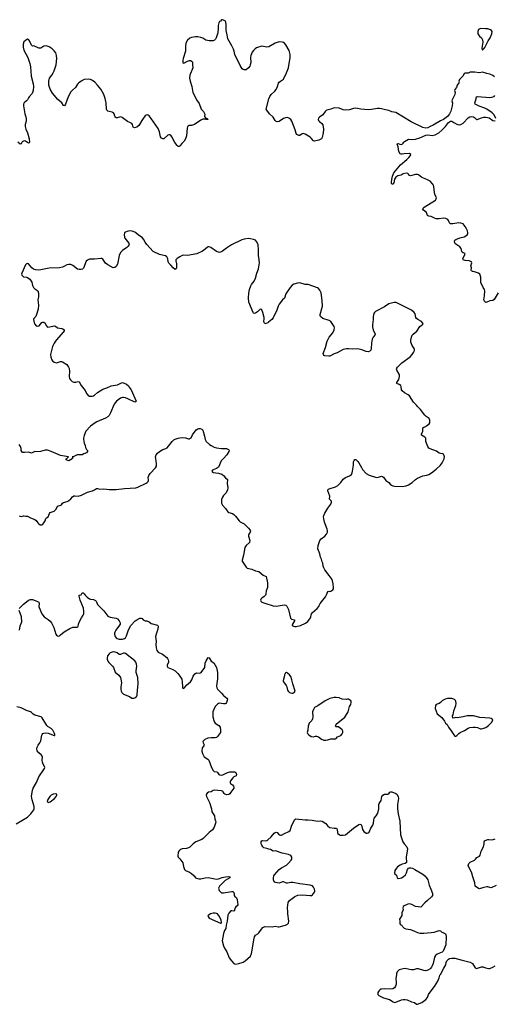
# Model space of a CAD drawing. Header units: inches. Extents: x 1933542 to 2138349, y 524876 to 666658.
# Tile 17 of 81: x 1996899 to 2006096, y 559419 to 578502. Entities that reach past the tile are written whole.
import ezdxf

# ---------------------------------------------------------------- set-up
doc = ezdxf.new("R2010")
doc.units = ezdxf.units.IN
doc.header["$MEASUREMENT"] = 0
for name, color, linetype in [('B9596', 7, 'Continuous'), ('B9597', 7, 'Continuous'), ('C0505', 7, 'Continuous'), ('C0506', 7, 'Continuous'), ('C0507', 7, 'Continuous')]:
    doc.layers.add(name, color=color, linetype=linetype)

msp = doc.modelspace()

# ---------------------------------------------------------------- linework, layer by layer
at = {"layer": 'B9596', "color": 6}
for points, elevation in [([(1996890, 568888), (1996930, 568875), (1996970, 568886), (1996986, 568886), (1997018, 568878), (1997050, 568878), (1997110, 568845), (1997190, 568815), (1997217, 568797), (1997250, 568748), (1997270, 568730), (1997295, 568715), (1997330, 568715), (1997350, 568726), (1997370, 568750), (1997391, 568789), (1997407, 568833), (1997421, 568850), (1997450, 568870), (1997474, 568930), (1997488, 568950), (1997550, 568968), (1997570, 568980), (1997605, 569015), (1997630, 569072), (1997650, 569083), (1997695, 569090), (1997710, 569101), (1997730, 569132), (1997750, 569145), (1997818, 569162), (1997846, 569174), (1997890, 569214), (1997924, 569256), (1997948, 569272), (1997970, 569276), (1998030, 569269), (1998094, 569286), (1998210, 569347), (1998310, 569370), (1998352, 569388), (1998390, 569413), (1998410, 569414), (1998450, 569400), (1998530, 569410), (1998630, 569397), (1998766, 569394), (1998930, 569414), (1999150, 569426), (1999190, 569440), (1999350, 569517), (1999371, 569530), (1999388, 569550), (1999396, 569570), (1999396, 569590), (1999388, 569630), (1999403, 569670), (1999430, 569710), (1999530, 569818), (1999547, 569850), (1999549, 569891), (1999535, 570000)], 400), ([(1997923, 570000), (1997916, 569990), (1997850, 569953), (1997830, 569956), (1997799, 569970), (1997801, 569990), (1997813, 570000)], 400), ([(1996890, 567090), (1996970, 567175), (1997030, 567217), (1997070, 567253), (1997110, 567268), (1997150, 567264), (1997234, 567234), (1997270, 567211), (1997278, 567190), (1997273, 567130), (1997276, 567110), (1997327, 566990), (1997372, 566932), (1997454, 566874), (1997487, 566847), (1997515, 566815), (1997562, 566722), (1997602, 566590), (1997610, 566576), (1997630, 566558), (1997650, 566555), (1997670, 566562), (1997690, 566577), (1997760, 566640), (1997870, 566706), (1997930, 566728), (1998010, 566730), (1998024, 566736), (1998030, 566745), (1998041, 566790), (1998060, 566840), (1998096, 566910), (1998130, 566959), (1998141, 566990), (1998143, 567030), (1998134, 567094), (1998070, 567250), (1998050, 567330), (1998054, 567346), (1998090, 567358), (1998110, 567392), (1998130, 567391), (1998150, 567375), (1998167, 567350), (1998208, 567310), (1998250, 567279), (1998270, 567270), (1998330, 567266), (1998366, 567246), (1998380, 567230), (1998410, 567170), (1998476, 567096), (1998530, 567047), (1998587, 566967), (1998610, 566944), (1998650, 566925), (1998770, 566903), (1998795, 566890), (1998830, 566852), (1998849, 566810), (1998846, 566790), (1998836, 566770), (1998760, 566670), (1998741, 566630), (1998737, 566610), (1998737, 566590), (1998749, 566549), (1998770, 566522), (1998790, 566507), (1998830, 566496), (1998890, 566497), (1998930, 566508), (1998950, 566523), (1998970, 566561), (1999010, 566679), (1999050, 566758), (1999138, 566850), (1999170, 566873), (1999230, 566902), (1999250, 566904), (1999270, 566898), (1999290, 566871), (1999303, 566863), (1999330, 566853), (1999362, 566850), (1999410, 566831), (1999450, 566798), (1999570, 566766), (1999579, 566759), (1999583, 566750), (1999573, 566693), (1999552, 566610), (1999530, 566550), (1999545, 566450), (1999540, 566390), (1999544, 566330), (1999558, 566278), (1999585, 566245), (1999665, 566205), (1999750, 566140), (1999764, 566124), (1999776, 566096), (1999781, 566070), (1999780, 566050), (1999757, 565990), (1999758, 565970), (1999770, 565950), (1999868, 565908), (1999910, 565883), (1999964, 565830), (2000000, 565780)], 300), ([(1996896, 566670), (1996908, 566752), (1996938, 566830), (1996936, 566930), (1996891, 567050)], 300), ([(1996830, 562920), (1997050, 563048), (1997114, 563110), (1997172, 563190), (1997181, 563210), (1997180, 563250), (1997142, 563382), (1997130, 563450), (1997147, 563570), (1997160, 563610), (1997222, 563718), (1997271, 563830), (1997366, 563970), (1997378, 563990), (1997384, 564010), (1997383, 564030), (1997356, 564076), (1997342, 564110), (1997338, 564150), (1997344, 564210), (1997338, 564230), (1997325, 564250), (1997270, 564294), (1997239, 564330), (1997229, 564370), (1997236, 564404), (1997257, 564443), (1997290, 564490), (1997308, 564528), (1997327, 564633), (1997334, 564650), (1997350, 564666), (1997370, 564676), (1997390, 564680), (1997450, 564674), (1997570, 564626), (1997578, 564630), (1997579, 564650), (1997574, 564670), (1997541, 564730), (1997510, 564762), (1997450, 564800), (1997424, 564824), (1997337, 564970), (1997313, 564993), (1997190, 565022), (1997161, 565041), (1997130, 565072), (1997110, 565085), (1997030, 565112), (1996930, 565165), (1996847, 565187)], 300), ([(2000000, 562406), (1999983, 562390), (1999972, 562370), (1999964, 562290), (1999970, 562268), (2000000, 562236)], 300)]:
    msp.add_lwpolyline(points, dxfattribs=dict(at, elevation=elevation))
at = {"layer": 'B9596', "color": 6, "elevation": 300}
for points in [[(1998710, 566248), (1998655, 566230), (1998630, 566210), (1998601, 566170), (1998592, 566130), (1998593, 566110), (1998607, 566070), (1998624, 566044), (1998695, 565975), (1998714, 565950), (1998750, 565857), (1998821, 565801), (1998852, 565752), (1998868, 565690), (1998870, 565650), (1998859, 565570), (1998860, 565530), (1998868, 565488), (1998880, 565460), (1998910, 565428), (1999026, 565386), (1999070, 565354), (1999110, 565352), (1999150, 565367), (1999170, 565390), (1999175, 565410), (1999180, 565510), (1999196, 565630), (1999188, 565750), (1999155, 565850), (1999156, 565884), (1999171, 565970), (1999165, 566010), (1999152, 566052), (1999130, 566079), (1998950, 566221), (1998930, 566227), (1998910, 566225), (1998850, 566197), (1998830, 566200), (1998790, 566230), (1998750, 566244)], [(1997590, 563496), (1997550, 563489), (1997510, 563474), (1997483, 563450), (1997444, 563390), (1997431, 563350), (1997450, 563331), (1997470, 563334), (1997490, 563345), (1997576, 563410), (1997609, 563450), (1997619, 563470), (1997618, 563490)]]:
    msp.add_lwpolyline(points, close=True, dxfattribs=at)
at = {"layer": 'B9597', "color": 6}
for points, elevation in [([(2000000, 576054), (1999990, 576046), (1999970, 576046), (1999950, 576061), (1999903, 576123), (1999850, 576233), (1999830, 576261), (1999810, 576273), (1999790, 576272), (1999770, 576261), (1999690, 576196), (1999670, 576193), (1999645, 576205), (1999630, 576230), (1999606, 576326), (1999580, 576390), (1999450, 576590), (1999410, 576637), (1999390, 576653), (1999370, 576656), (1999350, 576653), (1999330, 576636), (1999290, 576590), (1999265, 576550), (1999224, 576470), (1999209, 576450), (1999170, 576421), (1999127, 576407), (1999110, 576410), (1999101, 576421), (1999084, 576470), (1999070, 576492), (1999046, 576506), (1998987, 576527), (1998886, 576606), (1998850, 576618), (1998790, 576602), (1998770, 576601), (1998754, 576610), (1998743, 576630), (1998730, 576677), (1998717, 576697), (1998690, 576710), (1998630, 576720), (1998610, 576730), (1998588, 576748), (1998581, 576770), (1998574, 576890), (1998554, 576974), (1998527, 577050), (1998470, 577155), (1998410, 577236), (1998357, 577290), (1998310, 577323), (1998270, 577340), (1998230, 577350), (1998150, 577341), (1998090, 577312), (1998040, 577270), (1998022, 577250), (1997980, 577190), (1997921, 577139), (1997890, 577103), (1997839, 577010), (1997790, 576864), (1997770, 576832), (1997750, 576838), (1997713, 576893), (1997637, 576957), (1997537, 577077), (1997493, 577153), (1997467, 577230), (1997464, 577310), (1997476, 577370), (1997525, 577430), (1997550, 577470), (1997567, 577513), (1997603, 577630), (1997616, 577750), (1997611, 577810), (1997597, 577857), (1997570, 577898), (1997530, 577938), (1997470, 577976), (1997430, 577992), (1997410, 577996), (1997370, 577990), (1997310, 577952), (1997290, 577947), (1997270, 577949), (1997173, 577993), (1997150, 577992), (1997128, 578010), (1997090, 578095), (1997070, 578118), (1997050, 578122), (1997010, 578099), (1996981, 578070), (1996964, 578030), (1996964, 577970), (1996980, 577910), (1997056, 577770), (1997098, 577650), (1997109, 577589), (1997123, 577410), (1997160, 577260), (1997167, 577210), (1997162, 577130), (1997138, 577070), (1997082, 577010), (1997067, 576990), (1997051, 576950), (1997034, 576930), (1996988, 576890), (1996976, 576864), (1996970, 576830), (1996997, 576677), (1997017, 576617), (1997023, 576577), (1997022, 576538), (1997008, 576470), (1997006, 576430), (1997019, 576379), (1997050, 576312), (1997084, 576190), (1997092, 576130), (1997084, 576116), (1997070, 576112), (1997010, 576145), (1996990, 576151), (1996970, 576150), (1996948, 576132), (1996930, 576099), (1996910, 576090), (1996862, 576130)], 300), ([(2000000, 573903), (1999950, 573873), (1999928, 573850), (1999925, 573830), (1999938, 573770), (1999935, 573690), (1999929, 573671), (1999910, 573662), (1999870, 573691), (1999830, 573745), (1999786, 573786), (1999778, 573810), (1999770, 573870), (1999750, 573905), (1999723, 573923), (1999690, 573935), (1999610, 573954), (1999487, 574007), (1999363, 574143), (1999331, 574190), (1999299, 574250), (1999270, 574278), (1999203, 574323), (1999152, 574370), (1999130, 574382), (1999081, 574401), (1999030, 574409), (1998982, 574398), (1998950, 574385), (1998931, 574368), (1998923, 574330), (1998927, 574290), (1998936, 574270), (1999011, 574170), (1999018, 574150), (1999013, 574130), (1998999, 574110), (1998976, 574090), (1998890, 574030), (1998853, 573987), (1998830, 573930), (1998794, 573766), (1998770, 573719), (1998743, 573697), (1998710, 573695), (1998605, 573750), (1998565, 573785), (1998510, 573861), (1998490, 573871), (1998470, 573876), (1998350, 573858), (1998250, 573858), (1998210, 573844), (1998190, 573825), (1998133, 573687), (1998115, 573670), (1998090, 573662), (1998050, 573662), (1998019, 573670), (1997930, 573738), (1997890, 573756), (1997850, 573760), (1997812, 573748), (1997770, 573722), (1997730, 573705), (1997670, 573696), (1997470, 573684), (1997310, 573653), (1997270, 573650), (1997212, 573652), (1997167, 573667), (1997132, 573690), (1997070, 573769), (1997050, 573779), (1997030, 573773), (1997010, 573749), (1996942, 573590), (1996937, 573570), (1996943, 573550), (1996970, 573520), (1997030, 573513), (1997050, 573506), (1997096, 573470), (1997136, 573416), (1997150, 573350), (1997169, 573310), (1997190, 573287), (1997250, 573245), (1997265, 573205), (1997266, 573134), (1997253, 573070), (1997263, 572970), (1997260, 572890), (1997221, 572770), (1997210, 572750), (1997174, 572710), (1997167, 572690), (1997179, 572630), (1997190, 572602), (1997219, 572570), (1997250, 572560), (1997275, 572570), (1997330, 572632), (1997350, 572643), (1997370, 572641), (1997390, 572622), (1997414, 572574), (1997430, 572552), (1997445, 572545), (1997571, 572571), (1997590, 572565), (1997629, 572529), (1997717, 572517), (1997738, 572510), (1997759, 572490), (1997759, 572470), (1997748, 572450), (1997607, 572290), (1997565, 572230), (1997535, 572170), (1997495, 572010), (1997501, 571961), (1997521, 571910), (1997533, 571893), (1997570, 571862), (1997610, 571852), (1997690, 571878), (1997710, 571879), (1997731, 571871), (1997810, 571820), (1997845, 571770), (1997859, 571739), (1997865, 571690), (1997856, 571590), (1997865, 571550), (1997882, 571522), (1997913, 571493), (1997950, 571480), (1997990, 571480), (1998030, 571490), (1998050, 571482), (1998092, 571410), (1998170, 571315), (1998195, 571255), (1998230, 571214), (1998245, 571205), (1998306, 571206), (1998330, 571213), (1998350, 571226), (1998405, 571275), (1998510, 571340), (1998590, 571364), (1998670, 571404), (1998794, 571426), (1998823, 571437), (1998870, 571466), (1998890, 571470), (1998970, 571435), (1999006, 571406), (1999023, 571383), (1999058, 571330), (1999154, 571110), (1999146, 571094), (1999130, 571090), (1998997, 571157), (1998950, 571175), (1998910, 571181), (1998890, 571180), (1998850, 571166), (1998772, 571110), (1998728, 571050), (1998659, 570881), (1998630, 570830), (1998610, 570808), (1998563, 570777), (1998397, 570710), (1998360, 570690), (1998270, 570626), (1998184, 570530), (1998150, 570442), (1998137, 570390), (1998137, 570370), (1998150, 570292), (1998167, 570250), (1998175, 570210), (1998193, 570173), (1998211, 570150), (1998216, 570130), (1998191, 570109), (1998145, 570090), (1998111, 570069), (1998014, 570066), (1997950, 570039), (1997914, 570030), (1997931, 570011), (1997923, 570000)], 400), ([(1999535, 570000), (1999531, 570030), (1999542, 570070), (1999570, 570104), (1999610, 570135), (1999670, 570169), (1999730, 570192), (1999754, 570206), (1999784, 570236), (1999851, 570329), (1999883, 570357), (1999910, 570375), (1999969, 570391), (2000000, 570395)], 400), ([(1997813, 570000), (1997848, 570030), (1997690, 570054), (1997510, 570136), (1997436, 570156), (1997390, 570158), (1997305, 570135), (1997230, 570128), (1997190, 570130), (1997130, 570102), (1997070, 570120), (1996990, 570111), (1996956, 570116), (1996938, 570130), (1996930, 570150), (1996927, 570190), (1996918, 570230), (1996890, 570266)], 400)]:
    msp.add_lwpolyline(points, dxfattribs=dict(at, elevation=elevation))
at = {"layer": 'C0505', "color": 6, "elevation": 300}
msp.add_lwpolyline([(2004200, 560000), (2004189, 559910), (2004194, 559850), (2004191, 559809), (2004180, 559770), (2004159, 559741), (2004130, 559722), (2004090, 559711), (2003970, 559720), (2003910, 559716), (2003890, 559710), (2003870, 559694), (2003850, 559670), (2003842, 559650), (2003839, 559619), (2003839, 559610), (2003855, 559590), (2003947, 559547), (2004066, 559510), (2004135, 559470), (2004170, 559457), (2004190, 559458), (2004296, 559504), (2004330, 559512), (2004370, 559513), (2004410, 559508), (2004490, 559469), (2004550, 559454), (2004590, 559424), (2004610, 559419), (2004690, 559456), (2004770, 559513), (2004804, 559550), (2004812, 559590), (2004823, 559610), (2004891, 559709), (2004937, 559763), (2005002, 559870), (2005025, 559930), (2005039, 559981), (2005050, 560000)], dxfattribs=at)
at = {"layer": 'C0506', "color": 6}
for points, elevation in [([(2000846, 570000), (2000805, 569955), (2000749, 569831), (2000714, 569806), (2000650, 569778), (2000637, 569770), (2000625, 569750), (2000633, 569733), (2000650, 569725), (2000753, 569713), (2000815, 569695), (2000850, 569670), (2000884, 569624), (2000926, 569590), (2000917, 569510), (2000930, 569430), (2000927, 569390), (2000900, 569330), (2000850, 569281), (2000827, 569250), (2000810, 569204), (2000810, 569130), (2000830, 569095), (2000890, 569030), (2000930, 568966), (2000950, 568951), (2001021, 568930), (2001050, 568910), (2001080, 568880), (2001149, 568789), (2001172, 568772), (2001246, 568730), (2001281, 568701), (2001334, 568650), (2001366, 568610), (2001369, 568590), (2001363, 568570), (2001338, 568530), (2001330, 568510), (2001332, 568490), (2001359, 568410), (2001352, 568370), (2001289, 568311), (2001261, 568270), (2001239, 568121), (2001210, 568030), (2001213, 568010), (2001222, 567990), (2001289, 567890), (2001310, 567872), (2001399, 567850), (2001470, 567821), (2001530, 567810), (2001619, 567739), (2001677, 567710), (2001701, 567590), (2001703, 567537), (2001700, 567500), (2001676, 567430), (2001667, 567370), (2001660, 567350), (2001638, 567322), (2001594, 567290), (2001574, 567270), (2001566, 567250), (2001569, 567230), (2001591, 567210), (2001690, 567183), (2001770, 567152), (2001810, 567142), (2001870, 567138), (2002023, 567163), (2002057, 567157), (2002076, 567136), (2002105, 567070), (2002129, 566989), (2002144, 566904), (2002166, 566886), (2002222, 566870), (2002222, 566850), (2002183, 566790), (2002179, 566770), (2002182, 566762), (2002190, 566752), (2002205, 566745), (2002230, 566741), (2002258, 566742), (2002342, 566758), (2002437, 566803), (2002483, 566837), (2002533, 566910), (2002541, 566930), (2002544, 566970), (2002553, 566990), (2002570, 567011), (2002665, 567090), (2002693, 567130), (2002699, 567150), (2002723, 567190), (2002826, 567314), (2002846, 567354), (2002870, 567422), (2002890, 567426), (2002910, 567421), (2002930, 567428), (2002965, 567450), (2002978, 567470), (2002982, 567490), (2002975, 567570), (2002952, 567650), (2002898, 567730), (2002810, 567842), (2002790, 567878), (2002781, 567910), (2002776, 567970), (2002757, 567997), (2002748, 568048), (2002726, 568086), (2002712, 568148), (2002679, 568250), (2002682, 568310), (2002705, 568370), (2002714, 568406), (2002741, 568439), (2002809, 568490), (2002846, 568530), (2002863, 568570), (2002863, 568603), (2002858, 568630), (2002806, 568766), (2002791, 568830), (2002788, 568868), (2002791, 568890), (2002810, 568940), (2002867, 569033), (2002925, 569110), (2002944, 569150), (2002940, 569170), (2002904, 569210), (2002906, 569270), (2002873, 569370), (2002873, 569390), (2002880, 569400), (2002893, 569410), (2003019, 569450), (2003067, 569473), (2003125, 569530), (2003170, 569597), (2003211, 569629), (2003290, 569662), (2003327, 569690), (2003340, 569720), (2003347, 569753), (2003365, 569870), (2003370, 569931), (2003379, 569961), (2003390, 569979), (2003410, 569975), (2003450, 569942), (2003472, 569912), (2003520, 569820), (2003543, 569783), (2003616, 569710), (2003670, 569672), (2003810, 569632), (2003850, 569634), (2003910, 569652), (2003930, 569648), (2003950, 569633), (2003995, 569570), (2004054, 569534), (2004079, 569499), (2004101, 569481), (2004130, 569469), (2004162, 569462), (2004310, 569458), (2004390, 569470), (2004430, 569485), (2004506, 569534), (2004567, 569590), (2004610, 569619), (2004710, 569662), (2004790, 569677), (2004830, 569690), (2004881, 569719), (2004970, 569789), (2005056, 569870), (2005087, 569913), (2005125, 569990), (2005126, 570000)], 400), ([(2000000, 565780), (2000017, 565757), (2000038, 565718), (2000050, 565670), (2000051, 565571), (2000056, 565556), (2000070, 565543), (2000090, 565551), (2000134, 565606), (2000211, 565670), (2000235, 565705), (2000263, 565777), (2000296, 565824), (2000310, 565836), (2000330, 565841), (2000390, 565835), (2000415, 565850), (2000487, 565950), (2000493, 566030), (2000510, 566073), (2000550, 566142), (2000570, 566132), (2000607, 566070), (2000660, 566040), (2000713, 565950), (2000730, 565850), (2000731, 565730), (2000715, 565590), (2000718, 565550), (2000730, 565530), (2000810, 565450), (2000850, 565402), (2000915, 565355), (2000924, 565330), (2000922, 565310), (2000906, 565270), (2000891, 565250), (2000878, 565242), (2000850, 565240), (2000770, 565254), (2000750, 565249), (2000730, 565237), (2000690, 565190), (2000658, 565130), (2000644, 565090), (2000640, 564990), (2000662, 564922), (2000674, 564890), (2000690, 564870), (2000760, 564820), (2000783, 564790), (2000793, 564730), (2000790, 564689), (2000732, 564608), (2000710, 564590), (2000690, 564585), (2000610, 564584), (2000545, 564575), (2000487, 564553), (2000465, 564535), (2000450, 564510), (2000453, 564490), (2000475, 564450), (2000468, 564430), (2000433, 564390), (2000426, 564326), (2000440, 564280), (2000473, 564213), (2000548, 564168), (2000563, 564150), (2000618, 564010), (2000650, 563950), (2000668, 563930), (2000722, 563922), (2000734, 563914), (2000756, 563876), (2000770, 563868), (2000810, 563861), (2000835, 563865), (2000910, 563908), (2000970, 563926), (2001050, 563928), (2001070, 563923), (2001087, 563910), (2001097, 563890), (2001100, 563870), (2001093, 563850), (2001050, 563825), (2001030, 563807), (2000986, 563750), (2000976, 563730), (2000976, 563710), (2000982, 563702), (2001024, 563670), (2001039, 563650), (2001051, 563630), (2001051, 563610), (2000989, 563531), (2000970, 563501), (2000950, 563484), (2000910, 563482), (2000873, 563490), (2000862, 563502), (2000840, 563540), (2000830, 563550), (2000810, 563558), (2000670, 563570), (2000650, 563564), (2000610, 563540), (2000559, 563530), (2000532, 563510), (2000518, 563490), (2000515, 563470), (2000520, 563450), (2000578, 563330), (2000613, 563210), (2000625, 563150), (2000676, 563070), (2000681, 563010), (2000696, 562976), (2000698, 562950), (2000668, 562850), (2000636, 562804), (2000569, 562750), (2000454, 562630), (2000429, 562611), (2000310, 562565), (2000261, 562530), (2000194, 562466), (2000170, 562451), (2000130, 562442), (2000050, 562434), (2000005, 562410), (2000000, 562406)], 300), ([(2000000, 562236), (2000043, 562190), (2000062, 562162), (2000075, 562090), (2000092, 562030), (2000111, 562010), (2000190, 561980), (2000230, 561952), (2000279, 561910), (2000308, 561870), (2000323, 561863), (2000370, 561850), (2000410, 561848), (2000490, 561870), (2000550, 561879), (2000710, 561843), (2000750, 561850), (2000824, 561876), (2000889, 561889), (2000950, 561894), (2000968, 561888), (2000970, 561870), (2000882, 561818), (2000808, 561750), (2000772, 561710), (2000751, 561670), (2000767, 561627), (2000790, 561597), (2000810, 561583), (2000850, 561582), (2001010, 561605), (2001030, 561603), (2001050, 561587), (2001056, 561570), (2001056, 561530), (2001065, 561510), (2001090, 561493), (2001100, 561480), (2001110, 561450), (2001123, 561350), (2001110, 561330), (2001087, 561310), (2001072, 561290), (2001054, 561226), (2001050, 561223), (2001010, 561232), (2000990, 561229), (2000953, 561187), (2000931, 561150), (2000922, 561030), (2000897, 560950), (2000893, 560890), (2000865, 560850), (2000847, 560793), (2000823, 560650), (2000848, 560550), (2000867, 560507), (2000910, 560436), (2000961, 560321), (2001004, 560264), (2001050, 560211), (2001063, 560203), (2001090, 560199), (2001148, 560208), (2001230, 560236), (2001270, 560263), (2001370, 560353), (2001390, 560405), (2001405, 560470), (2001434, 560670), (2001450, 560728), (2001470, 560757), (2001512, 560788), (2001530, 560806), (2001582, 560878), (2001612, 560908), (2001650, 560926), (2001790, 560919), (2001850, 560936), (2001910, 560922), (2001930, 560922), (2002049, 560951), (2002090, 560970), (2002106, 560994), (2002112, 561030), (2002093, 561170), (2002097, 561210), (2002089, 561290), (2002104, 561390), (2002130, 561430), (2002230, 561510), (2002290, 561533), (2002370, 561541), (2002530, 561526), (2002551, 561529), (2002570, 561540), (2002595, 561565), (2002611, 561590), (2002618, 561610), (2002614, 561650), (2002590, 561690), (2002570, 561713), (2002550, 561725), (2002530, 561731), (2002330, 561756), (2002190, 561781), (2002150, 561779), (2002090, 561766), (2002068, 561768), (2002009, 561791), (2001990, 561790), (2001930, 561768), (2001850, 561780), (2001831, 561791), (2001818, 561830), (2001817, 561870), (2001824, 561910), (2001835, 561930), (2001930, 562033), (2001970, 562062), (2002070, 562118), (2002110, 562154), (2002162, 562210), (2002171, 562230), (2002172, 562270), (2002150, 562303), (2002110, 562325), (2001986, 562346), (2001854, 562394), (2001810, 562390), (2001758, 562418), (2001730, 562424), (2001690, 562442), (2001630, 562454), (2001610, 562470), (2001590, 562504), (2001581, 562530), (2001580, 562570), (2001590, 562586), (2001610, 562593), (2001670, 562588), (2001690, 562593), (2001710, 562605), (2001775, 562665), (2001830, 562738), (2001850, 562749), (2001870, 562753), (2001890, 562746), (2001930, 562705), (2001950, 562695), (2001970, 562700), (2002028, 562732), (2002114, 562766), (2002137, 562790), (2002175, 562890), (2002230, 563002), (2002250, 563015), (2002430, 562993), (2002490, 562995), (2002568, 562988), (2002670, 562967), (2002730, 562976), (2002763, 562970), (2002830, 562924), (2002869, 562870), (2002910, 562844), (2002990, 562830), (2003030, 562835), (2003039, 562830), (2003054, 562810), (2003055, 562750), (2003065, 562730), (2003087, 562710), (2003110, 562699), (2003170, 562696), (2003210, 562705), (2003250, 562733), (2003366, 562834), (2003470, 562907), (2003490, 562912), (2003510, 562905), (2003524, 562890), (2003540, 562810), (2003568, 562768), (2003610, 562738), (2003630, 562734), (2003650, 562740), (2003670, 562758), (2003706, 562834), (2003741, 562890), (2003755, 562930), (2003761, 562990), (2003771, 563029), (2003807, 563073), (2003837, 563123), (2003855, 563205), (2003859, 563290), (2003866, 563310), (2003902, 563370), (2003917, 563450), (2003934, 563470), (2003970, 563489), (2003990, 563495), (2004034, 563490), (2004050, 563498), (2004072, 563528), (2004090, 563538), (2004110, 563539), (2004190, 563508), (2004210, 563491), (2004235, 563450), (2004241, 563410), (2004220, 563290), (2004221, 563210), (2004234, 563110), (2004263, 562970), (2004281, 562702), (2004323, 562570), (2004349, 562529), (2004398, 562470), (2004411, 562430), (2004389, 562270), (2004393, 562167), (2004371, 562149), (2004310, 562134), (2004270, 562119), (2004217, 562083), (2004199, 562061), (2004170, 562010), (2004163, 561970), (2004170, 561951), (2004199, 561919), (2004215, 561870), (2004230, 561858), (2004270, 561861), (2004298, 561870), (2004330, 561889), (2004373, 561930), (2004397, 561970), (2004412, 562030), (2004430, 562055), (2004450, 562065), (2004477, 562063), (2004510, 562055), (2004555, 562035), (2004710, 561941), (2004750, 561907), (2004784, 561870), (2004807, 561830), (2004833, 561730), (2004869, 561649), (2004898, 561570), (2004901, 561550), (2004898, 561530), (2004879, 561501), (2004803, 561430), (2004750, 561388), (2004670, 561302), (2004570, 561313), (2004496, 561356), (2004450, 561366), (2004419, 561361), (2004346, 561330), (2004328, 561312), (2004321, 561290), (2004327, 561250), (2004306, 561190), (2004301, 561139), (2004269, 561090), (2004260, 561070), (2004267, 561030), (2004262, 560990), (2004272, 560972), (2004290, 560959), (2004352, 560892), (2004381, 560881), (2004470, 560868), (2004550, 560840), (2004610, 560811), (2004650, 560801), (2004730, 560798), (2004870, 560808), (2004930, 560818), (2005030, 560850), (2005050, 560841), (2005077, 560817), (2005130, 560800), (2005150, 560785), (2005159, 560770), (2005166, 560730), (2005154, 560570), (2005104, 560450), (2005085, 560430), (2004988, 560392), (2004954, 560366), (2004938, 560330), (2004908, 560210), (2004893, 560167), (2004879, 560141), (2004851, 560108), (2004810, 560080), (2004770, 560070), (2004730, 560076), (2004630, 560104), (2004590, 560104), (2004530, 560088), (2004493, 560087), (2004450, 560092), (2004370, 560114), (2004331, 560110), (2004254, 560086), (2004216, 560050), (2004202, 560018), (2004200, 560000)], 300), ([(2006130, 561725), (2006050, 561680), (2006030, 561679), (2005970, 561697), (2005950, 561698), (2005894, 561686), (2005830, 561662), (2005810, 561660), (2005787, 561667), (2005727, 561710), (2005716, 561776), (2005677, 561890), (2005659, 561959), (2005590, 562110), (2005604, 562150), (2005626, 562174), (2005710, 562215), (2005730, 562230), (2005756, 562264), (2005810, 562292), (2005819, 562310), (2005842, 562390), (2005887, 562470), (2005898, 562530), (2005897, 562570), (2005907, 562590), (2005950, 562610), (2005970, 562614), (2005990, 562615), (2006052, 562608), (2006110, 562625)], 300), ([(2005050, 560000), (2005117, 560123), (2005157, 560183), (2005166, 560230), (2005179, 560261), (2005206, 560294), (2005230, 560306), (2005270, 560316), (2005330, 560316), (2005472, 560272), (2005630, 560239), (2005671, 560210), (2005728, 560128), (2005750, 560115), (2005850, 560147), (2005883, 560143), (2005924, 560124), (2005990, 560111), (2006011, 560111), (2006070, 560136), (2006110, 560168)], 300)]:
    msp.add_lwpolyline(points, dxfattribs=dict(at, elevation=elevation))
for points, elevation in [([(2002070, 565847), (2002050, 565845), (2002032, 565808), (2002022, 565758), (2002010, 565721), (2002004, 565690), (2002008, 565670), (2002060, 565600), (2002073, 565570), (2002089, 565510), (2002100, 565490), (2002130, 565463), (2002170, 565449), (2002190, 565450), (2002210, 565460), (2002225, 565470), (2002237, 565490), (2002191, 565631), (2002173, 565710), (2002151, 565770), (2002128, 565808), (2002090, 565840)], 400), ([(2003030, 565364), (2002990, 565363), (2002910, 565345), (2002816, 565304), (2002677, 565203), (2002622, 565178), (2002610, 565169), (2002590, 565135), (2002576, 565090), (2002580, 564990), (2002574, 564950), (2002558, 564922), (2002510, 564870), (2002500, 564850), (2002490, 564810), (2002483, 564730), (2002471, 564690), (2002473, 564670), (2002501, 564641), (2002550, 564610), (2002585, 564605), (2002630, 564614), (2002650, 564613), (2002690, 564600), (2002750, 564557), (2002790, 564540), (2002830, 564539), (2002870, 564546), (2002930, 564562), (2003016, 564564), (2003029, 564571), (2003058, 564602), (2003122, 564630), (2003150, 564662), (2003159, 564690), (2003159, 564710), (2003150, 564738), (2003074, 564794), (2003030, 564798), (2003018, 564810), (2003022, 564830), (2003034, 564850), (2003197, 564983), (2003247, 565053), (2003264, 565090), (2003292, 565188), (2003313, 565230), (2003325, 565270), (2003324, 565290), (2003319, 565299), (2003309, 565310), (2003270, 565335), (2003250, 565335), (2003230, 565329), (2003150, 565333), (2003090, 565356)], 400), ([(2005190, 565345), (2005146, 565334), (2005095, 565305), (2005054, 565266), (2005030, 565249), (2004967, 565230), (2004954, 565210), (2004951, 565150), (2004991, 565051), (2005076, 564976), (2005128, 564908), (2005151, 564870), (2005181, 564841), (2005208, 564790), (2005262, 564722), (2005310, 564639), (2005330, 564618), (2005350, 564616), (2005370, 564627), (2005409, 564671), (2005432, 564688), (2005517, 564723), (2005590, 564770), (2005619, 564781), (2005687, 564793), (2005727, 564793), (2005770, 564782), (2005830, 564759), (2005850, 564759), (2005892, 564768), (2005933, 564787), (2005980, 564820), (2006047, 564890), (2006065, 564930), (2006037, 564957), (2006010, 564966), (2005815, 564975), (2005690, 565007), (2005650, 565013), (2005572, 565008), (2005490, 564990), (2005374, 564974), (2005342, 564978), (2005330, 564969), (2005290, 564968), (2005288, 565008), (2005298, 565030), (2005312, 565110), (2005350, 565210), (2005354, 565250), (2005352, 565292), (2005341, 565310), (2005324, 565324), (2005310, 565332), (2005270, 565343)], 400), ([(2000690, 561185), (2000650, 561183), (2000596, 561170), (2000550, 561142), (2000546, 561130), (2000550, 561118), (2000570, 561089), (2000790, 560990), (2000805, 560995), (2000810, 561010), (2000803, 561050), (2000770, 561121), (2000730, 561171), (2000710, 561182)], 300)]:
    msp.add_lwpolyline(points, close=True, dxfattribs=dict(at, elevation=elevation))
at = {"layer": 'C0507', "color": 6}
for points, elevation in [([(2006097, 577397), (2006070, 577420), (2006010, 577445), (2005950, 577457), (2005870, 577484), (2005807, 577473), (2005710, 577487), (2005652, 577488), (2005630, 577485), (2005590, 577468), (2005530, 577463), (2005510, 577454), (2005486, 577410), (2005420, 577340), (2005411, 577310), (2005413, 577290), (2005410, 577278), (2005376, 577230), (2005361, 577190), (2005331, 577149), (2005326, 577130), (2005335, 577090), (2005331, 577051), (2005279, 576950), (2005275, 576930), (2005283, 576883), (2005281, 576830), (2005255, 576730), (2005230, 576677), (2005190, 576628), (2005110, 576570), (2005056, 576544), (2004910, 576458), (2004850, 576435), (2004810, 576408), (2004770, 576402), (2004710, 576414), (2004485, 576525), (2004190, 576702), (2004110, 576719), (2004050, 576742), (2003990, 576752), (2003910, 576774), (2003870, 576781), (2003830, 576782), (2003719, 576761), (2003650, 576758), (2003509, 576771), (2003410, 576787), (2003370, 576782), (2003290, 576756), (2003210, 576749), (2003170, 576753), (2003090, 576785), (2002990, 576792), (2002930, 576765), (2002852, 576748), (2002839, 576741), (2002819, 576721), (2002770, 576657), (2002706, 576614), (2002689, 576591), (2002685, 576570), (2002690, 576550), (2002707, 576527), (2002755, 576490), (2002770, 576465), (2002783, 576383), (2002781, 576310), (2002759, 576221), (2002746, 576194), (2002698, 576170), (2002610, 576147), (2002590, 576155), (2002550, 576207), (2002528, 576228), (2002430, 576283), (2002390, 576294), (2002372, 576290), (2002330, 576260), (2002310, 576257), (2002270, 576275), (2002254, 576294), (2002237, 576370), (2002170, 576536), (2002150, 576567), (2002115, 576595), (2002090, 576604), (2002050, 576602), (2002010, 576584), (2001930, 576531), (2001890, 576524), (2001870, 576530), (2001850, 576547), (2001810, 576610), (2001737, 576677), (2001687, 576750), (2001678, 576770), (2001727, 576970), (2001746, 577014), (2001770, 577050), (2001842, 577118), (2001868, 577150), (2001897, 577210), (2001917, 577270), (2001928, 577290), (2001950, 577310), (2002011, 577349), (2002019, 577361), (2002070, 577470), (2002105, 577570), (2002142, 577770), (2002143, 577830), (2002122, 577902), (2002056, 578016), (2002030, 578047), (2002010, 578060), (2001987, 578067), (2001930, 578070), (2001850, 578048), (2001730, 577973), (2001689, 577969), (2001590, 577987), (2001510, 577965), (2001486, 577954), (2001462, 577938), (2001430, 577906), (2001406, 577870), (2001378, 577810), (2001371, 577770), (2001377, 577670), (2001368, 577630), (2001356, 577604), (2001331, 577570), (2001290, 577533), (2001251, 577529), (2001230, 577534), (2001210, 577550), (2001170, 577612), (2001071, 577830), (2001058, 577890), (2001042, 577930), (2001010, 577996), (2000932, 578130), (2000921, 578210), (2000901, 578290), (2000902, 578410), (2000894, 578454), (2000889, 578469), (2000879, 578479), (2000830, 578502), (2000810, 578502), (2000790, 578475), (2000770, 578464), (2000758, 578442), (2000747, 578390), (2000746, 578330), (2000738, 578250), (2000709, 578150), (2000695, 578125), (2000676, 578104), (2000646, 578094), (2000570, 578093), (2000508, 578108), (2000450, 578141), (2000410, 578157), (2000350, 578170), (2000308, 578172), (2000230, 578157), (2000198, 578142), (2000150, 578105), (2000120, 578050), (2000109, 577990), (2000110, 577890), (2000067, 577750), (2000060, 577710), (2000062, 577682), (2000070, 577662), (2000090, 577663), (2000150, 577697), (2000190, 577711), (2000212, 577710), (2000241, 577690), (2000247, 577670), (2000245, 577630), (2000253, 577570), (2000195, 577430), (2000188, 577370), (2000200, 577310), (2000237, 577210), (2000252, 577092), (2000287, 577030), (2000324, 576950), (2000380, 576880), (2000415, 576770), (2000460, 576720), (2000476, 576696), (2000484, 576670), (2000483, 576623), (2000502, 576602), (2000532, 576590), (2000534, 576574), (2000546, 576574), (2000552, 576568), (2000512, 576568), (2000495, 576575), (2000450, 576577), (2000410, 576557), (2000287, 576473), (2000230, 576454), (2000182, 576450), (2000161, 576439), (2000152, 576428), (2000143, 576397), (2000130, 576250), (2000110, 576190), (2000086, 576150), (2000038, 576102), (2000010, 576062), (2000000, 576054)], 300), ([(2006125, 576590), (2006090, 576659), (2006056, 576696), (2005949, 576770), (2005909, 576790), (2005805, 576825), (2005736, 576856), (2005725, 576865), (2005720, 576890), (2005742, 576970), (2005742, 576990), (2005752, 577008), (2005770, 577015), (2006010, 576995), (2006050, 577000), (2006090, 577015), (2006105, 577030)], 300), ([(2006173, 573210), (2006090, 573078), (2006070, 573060), (2006009, 573051), (2005950, 573026), (2005930, 573024), (2005912, 573032), (2005895, 573070), (2005905, 573150), (2005909, 573250), (2005903, 573270), (2005878, 573310), (2005834, 573410), (2005833, 573510), (2005823, 573550), (2005812, 573570), (2005790, 573590), (2005710, 573618), (2005670, 573624), (2005653, 573633), (2005649, 573650), (2005655, 573690), (2005642, 573730), (2005661, 573790), (2005654, 573810), (2005606, 573826), (2005530, 573832), (2005490, 573850), (2005487, 573873), (2005516, 573930), (2005528, 573970), (2005510, 573979), (2005490, 573981), (2005476, 573996), (2005468, 574008), (2005451, 574070), (2005430, 574101), (2005349, 574149), (2005330, 574170), (2005326, 574214), (2005333, 574230), (2005350, 574243), (2005426, 574274), (2005510, 574294), (2005546, 574314), (2005570, 574335), (2005580, 574350), (2005582, 574370), (2005576, 574410), (2005560, 574450), (2005532, 574492), (2005490, 574545), (2005450, 574561), (2005410, 574562), (2005290, 574544), (2005250, 574547), (2005227, 574567), (2005211, 574611), (2005196, 574630), (2005157, 574650), (2005110, 574654), (2005030, 574644), (2004970, 574644), (2004934, 574654), (2004870, 574686), (2004830, 574695), (2004804, 574710), (2004782, 574762), (2004725, 574810), (2004712, 574830), (2004715, 574850), (2004734, 574870), (2004954, 575006), (2004969, 575030), (2004973, 575050), (2004942, 575122), (2004935, 575150), (2004926, 575270), (2004917, 575297), (2004901, 575321), (2004850, 575373), (2004790, 575405), (2004690, 575446), (2004630, 575498), (2004610, 575503), (2004570, 575500), (2004470, 575474), (2004450, 575484), (2004433, 575510), (2004420, 575520), (2004390, 575527), (2004330, 575513), (2004288, 575492), (2004227, 575473), (2004190, 575450), (2004165, 575410), (2004150, 575338), (2004130, 575314), (2004110, 575314), (2004103, 575330), (2004102, 575350), (2004107, 575407), (2004123, 575470), (2004149, 575531), (2004280, 575690), (2004400, 575790), (2004439, 575830), (2004474, 575870), (2004478, 575890), (2004450, 575909), (2004350, 575901), (2004310, 575893), (2004290, 575893), (2004270, 575901), (2004248, 575948), (2004236, 576036), (2004215, 576090), (2004220, 576100), (2004230, 576105), (2004267, 576087), (2004290, 576083), (2004310, 576087), (2004330, 576106), (2004344, 576130), (2004357, 576143), (2004430, 576184), (2004490, 576178), (2004570, 576187), (2004650, 576212), (2004770, 576266), (2004810, 576270), (2004890, 576257), (2004950, 576271), (2005021, 576310), (2005081, 576359), (2005150, 576433), (2005208, 576510), (2005250, 576535), (2005275, 576535), (2005311, 576510), (2005370, 576480), (2005392, 576472), (2005430, 576466), (2005450, 576472), (2005490, 576495), (2005590, 576598), (2005623, 576617), (2005650, 576624), (2005690, 576618), (2005710, 576607), (2005750, 576570), (2005766, 576566), (2005850, 576602), (2005890, 576611), (2005934, 576614), (2005970, 576609), (2005997, 576597), (2006070, 576548), (2006110, 576544)], 300), ([(2005126, 570000), (2005128, 570030), (2005124, 570050), (2005110, 570080), (2005098, 570090), (2005050, 570092), (2005030, 570098), (2004978, 570138), (2004850, 570183), (2004830, 570195), (2004807, 570230), (2004770, 570330), (2004770, 570390), (2004751, 570411), (2004683, 570450), (2004682, 570470), (2004709, 570530), (2004714, 570590), (2004730, 570606), (2004770, 570619), (2004785, 570630), (2004834, 570670), (2004846, 570690), (2004844, 570743), (2004832, 570770), (2004776, 570810), (2004750, 570836), (2004663, 570950), (2004600, 571010), (2004588, 571030), (2004532, 571092), (2004450, 571210), (2004426, 571230), (2004354, 571270), (2004309, 571309), (2004298, 571330), (2004293, 571387), (2004283, 571410), (2004253, 571430), (2004206, 571450), (2004204, 571470), (2004233, 571507), (2004245, 571530), (2004259, 571590), (2004259, 571610), (2004251, 571630), (2004204, 571710), (2004201, 571730), (2004207, 571750), (2004222, 571770), (2004304, 571850), (2004466, 571970), (2004504, 572010), (2004531, 572050), (2004547, 572090), (2004548, 572110), (2004545, 572130), (2004506, 572190), (2004481, 572250), (2004476, 572290), (2004490, 572350), (2004505, 572390), (2004521, 572410), (2004594, 572466), (2004650, 572555), (2004697, 572590), (2004715, 572610), (2004707, 572630), (2004684, 572650), (2004611, 572691), (2004588, 572710), (2004577, 572730), (2004561, 572801), (2004544, 572830), (2004490, 572872), (2004210, 573016), (2004190, 573022), (2004157, 573023), (2004050, 572996), (2003970, 572934), (2003794, 572846), (2003776, 572830), (2003764, 572810), (2003749, 572750), (2003747, 572690), (2003735, 572590), (2003736, 572550), (2003750, 572490), (2003789, 572410), (2003783, 572390), (2003750, 572350), (2003731, 572310), (2003716, 572230), (2003710, 572130), (2003700, 572100), (2003681, 572079), (2003650, 572068), (2003610, 572071), (2003530, 572105), (2003450, 572122), (2003350, 572115), (2003270, 572122), (2003230, 572120), (2003170, 572107), (2003050, 572045), (2002990, 572023), (2002910, 571984), (2002890, 571980), (2002810, 571987), (2002790, 571995), (2002783, 572010), (2002781, 572030), (2002825, 572150), (2002856, 572270), (2002898, 572350), (2002964, 572430), (2002991, 572490), (2002996, 572530), (2002990, 572553), (2002931, 572650), (2002920, 572660), (2002894, 572674), (2002776, 572710), (2002726, 572750), (2002719, 572770), (2002719, 572790), (2002755, 572905), (2002764, 572950), (2002762, 573062), (2002742, 573210), (2002717, 573257), (2002691, 573291), (2002670, 573307), (2002490, 573367), (2002430, 573372), (2002330, 573402), (2002282, 573398), (2002210, 573375), (2002182, 573358), (2002137, 573310), (2002070, 573210), (2002059, 573190), (2002030, 573105), (2001990, 573073), (2001929, 572991), (2001910, 572950), (2001885, 572870), (2001810, 572723), (2001782, 572690), (2001718, 572642), (2001710, 572629), (2001690, 572621), (2001650, 572608), (2001634, 572634), (2001630, 572650), (2001636, 572704), (2001634, 572730), (2001612, 572830), (2001590, 572877), (2001570, 572891), (2001550, 572884), (2001510, 572843), (2001470, 572816), (2001450, 572810), (2001430, 572816), (2001424, 572824), (2001342, 573030), (2001332, 573112), (2001337, 573203), (2001350, 573270), (2001375, 573345), (2001390, 573370), (2001445, 573435), (2001471, 573490), (2001495, 573590), (2001525, 573675), (2001540, 573750), (2001543, 573790), (2001539, 573850), (2001527, 573930), (2001528, 574050), (2001517, 574137), (2001494, 574194), (2001484, 574210), (2001466, 574226), (2001430, 574241), (2001370, 574256), (2001330, 574261), (2001250, 574250), (2001202, 574238), (2001004, 574136), (2000906, 574074), (2000830, 574014), (2000790, 573996), (2000770, 573992), (2000750, 573994), (2000710, 574010), (2000601, 574090), (2000570, 574103), (2000550, 574101), (2000531, 574090), (2000490, 574054), (2000441, 574019), (2000330, 573963), (2000150, 573935), (2000070, 573939), (2000050, 573933), (2000000, 573903)], 400), ([(2000000, 570395), (2000057, 570403), (2000110, 570398), (2000170, 570380), (2000190, 570379), (2000197, 570383), (2000219, 570401), (2000250, 570457), (2000320, 570550), (2000350, 570570), (2000370, 570576), (2000397, 570577), (2000428, 570568), (2000448, 570548), (2000483, 570430), (2000490, 570365), (2000510, 570329), (2000576, 570270), (2000608, 570248), (2000670, 570214), (2000710, 570205), (2000810, 570192), (2000909, 570189), (2000947, 570170), (2000956, 570156), (2000952, 570130), (2000912, 570070), (2000846, 570000)], 400)]:
    msp.add_lwpolyline(points, dxfattribs=dict(at, elevation=elevation))
at = {"layer": 'C0507', "color": 6, "elevation": 300}
msp.add_lwpolyline([(2005830, 578331), (2005812, 578328), (2005790, 578309), (2005774, 578270), (2005778, 578230), (2005790, 578207), (2005810, 578181), (2005850, 578151), (2005870, 578110), (2005873, 578067), (2005852, 577952), (2005870, 577914), (2005878, 577930), (2005890, 577938), (2005910, 577965), (2005977, 578090), (2006016, 578150), (2006050, 578230), (2006052, 578270), (2006041, 578290), (2006024, 578304), (2005970, 578322), (2005928, 578328)], close=True, dxfattribs=at)

doc.saveas('drawing.dxf')
